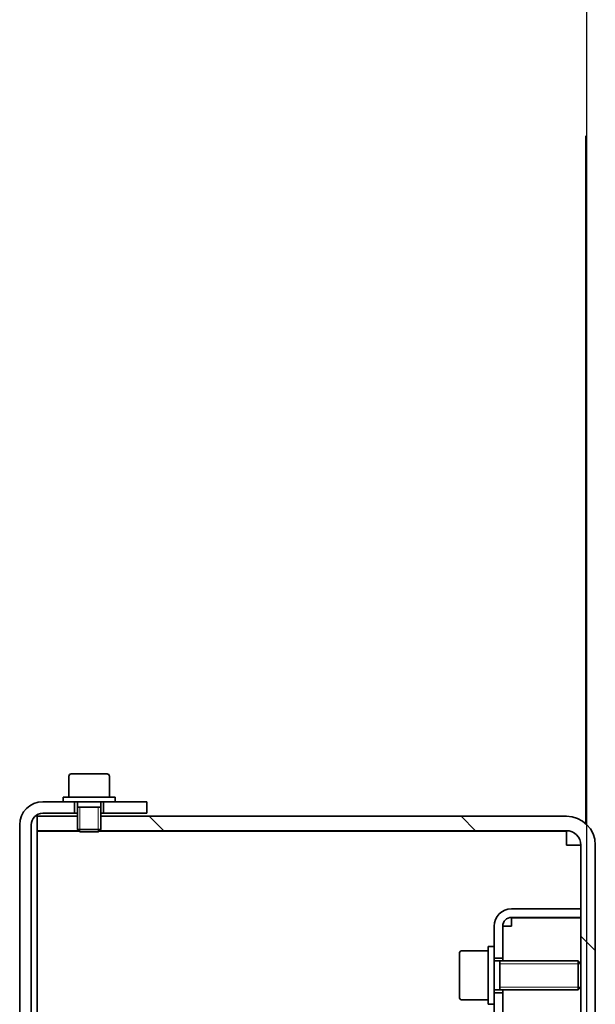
# Model space of a CAD drawing. Header units: millimetres. Extents: x 0 to 7128, y 0 to 5040.
# Tile 66 of 215: x 428 to 528, y 2157 to 2327. Entities that reach past the tile are written whole.
import ezdxf

# ---------------------------------------------------------------- set-up
doc = ezdxf.new("R2010")
doc.units = ezdxf.units.MM
doc.header["$LTSCALE"] = 12
doc.layers.get('0').update_dxf_attribs({"lineweight": 25})
doc.layers.add('Filettatura(ISO)', color=3, linetype='Continuous', lineweight=9, true_color=0x00ff00)
doc.layers.add('Tratteggio', color=7, linetype='Continuous', lineweight=9, true_color=0x1e1e47)
doc.layers.add('Spigoli visibili(ISO)', color=7, linetype='Continuous', lineweight=35)

msp = doc.modelspace()

# ---------------------------------------------------------------- hatches: boundary and pattern name
at = {"layer": 'Tratteggio'}
h = msp.add_hatch(dxfattribs=at)
h.set_pattern_fill('ANSI31', color=256, scale=304.8, angle=75.00018, style=0)
h.set_pattern_definition([(120.0002, (0, 0), (-32.9955, -19.0501), [])])
h.paths.add_polyline_path([(450.183, 1942.151), (450.183, 1944.151), (442.683, 1944.151), (442.683, 1942.151), (444.683, 1942.151)])
h.paths.add_polyline_path([(442.683, 2190.151), (450.183, 2190.151), (450.183, 2192.151), (444.683, 2192.151), (442.683, 2192.151)])
edge = h.paths.add_edge_path()
edge.add_ellipse((432.183, 2188.151), major_axis=(-4, 0), ratio=1, start_angle=270, end_angle=360)
edge.add_line((428.183, 2188.151), (428.183, 1946.151))
edge.add_ellipse((432.183, 1946.151), major_axis=(0, -4), ratio=1, start_angle=270, end_angle=360)
edge.add_line((432.183, 1942.151), (435.683, 1942.151))
edge.add_line((435.683, 1942.151), (437.683, 1942.151))
edge.add_line((437.683, 1942.151), (437.683, 1944.151))
edge.add_line((437.683, 1944.151), (432.183, 1944.151))
edge.add_ellipse((432.183, 1946.151), major_axis=(-2, 0), ratio=1, start_angle=0, end_angle=90, ccw=False)
edge.add_line((430.183, 1946.151), (430.183, 2188.151))
edge.add_ellipse((432.183, 2188.151), major_axis=(0, 2), ratio=1, start_angle=0, end_angle=90, ccw=False)
edge.add_line((432.183, 2190.151), (437.683, 2190.151))
edge.add_line((437.683, 2190.151), (437.683, 2192.151))
edge.add_line((437.683, 2192.151), (435.683, 2192.151))
edge.add_line((435.683, 2192.151), (432.183, 2192.151))
h = msp.add_hatch(dxfattribs=at)
h.set_pattern_fill('ANSI31', color=256, scale=304.8, angle=90.00021, style=0)
h.set_pattern_definition([(135.0002, (0, 0), (-26.9407, -26.94087), [])])
h.paths.add_polyline_path([(527.683, 1924.651), (527.683, 1932.192), (525.183, 1932.192), (525.183, 1931.151), (525.183, 1924.651)])
h.paths.add_polyline_path([(527.683, 1937.109), (527.683, 1944.651), (525.183, 1944.651), (525.183, 1943.651), (525.183, 1938.151), (525.183, 1937.109)])
h.paths.add_polyline_path([(527.683, 1947.151), (527.683, 1964.651), (525.183, 1964.651), (525.183, 1962.151), (525.183, 1960.651), (525.183, 1947.151)])
h.paths.add_polyline_path([(527.683, 1979.651), (527.683, 1992.651), (527.683, 2000.151), (525.183, 2000.151), (525.183, 1996.651), (525.183, 1979.651)])
h.paths.add_polyline_path([(527.683, 2009.151), (527.683, 2060.151), (525.183, 2060.151), (525.183, 2056.651), (525.183, 2012.651), (525.183, 2009.151)])
h.paths.add_polyline_path([(438.183, 2189.651), (431.183, 2189.651), (431.183, 2187.151), (438.412, 2187.151), (438.183, 2187.38)])
edge = h.paths.add_edge_path()
edge.add_line((441.953, 2187.151), (522.683, 2187.151))
edge.add_ellipse((522.683, 2184.651), major_axis=(2.5, 0), ratio=1, start_angle=0, end_angle=90, ccw=False)
edge.add_line((525.183, 2184.651), (525.183, 2173.651))
edge.add_line((525.183, 2173.651), (525.183, 2172.151))
edge.add_line((525.183, 2172.151), (525.183, 2164.16))
edge.add_line((525.183, 2164.16), (525.183, 2162.151))
edge.add_line((525.183, 2162.151), (525.183, 2160.142))
edge.add_line((525.183, 2160.142), (525.183, 2072.651))
edge.add_line((525.183, 2072.651), (525.183, 2069.151))
edge.add_line((525.183, 2069.151), (527.683, 2069.151))
edge.add_line((527.683, 2069.151), (527.683, 2076.651))
edge.add_line((527.683, 2076.651), (527.683, 2184.651))
edge.add_ellipse((522.683, 2184.651), major_axis=(0, 5), ratio=1, start_angle=270, end_angle=360)
edge.add_line((522.683, 2189.651), (442.183, 2189.651))
edge.add_line((442.183, 2189.651), (442.183, 2187.38))
edge.add_line((442.183, 2187.38), (441.953, 2187.151))
h = msp.add_hatch(dxfattribs=at)
h.set_pattern_fill('ANSI31', color=256, scale=304.8, angle=-14.99998, style=0)
h.set_pattern_definition([(30, (0, 0), (-19.05, 32.99556), [])])
h.paths.add_polyline_path([(511.683, 2159.151), (510.183, 2159.151), (510.183, 2157.151), (510.183, 1977.151), (510.183, 1975.151), (511.683, 1975.151)])
edge = h.paths.add_edge_path()
edge.add_line((513.183, 2172.151), (525.183, 2172.151))
edge.add_line((525.183, 2172.151), (525.183, 2173.651))
edge.add_line((525.183, 2173.651), (513.183, 2173.651))
edge.add_ellipse((513.183, 2170.651), major_axis=(-3, 0), ratio=1, start_angle=270, end_angle=360)
edge.add_line((510.183, 2170.651), (510.183, 2167.151))
edge.add_line((510.183, 2167.151), (510.183, 2165.151))
edge.add_line((510.183, 2165.151), (511.683, 2165.151))
edge.add_line((511.683, 2165.151), (511.683, 2170.651))
edge.add_ellipse((513.183, 2170.651), major_axis=(0, 1.5), ratio=1, start_angle=0, end_angle=90, ccw=False)
edge = h.paths.add_edge_path()
edge.add_line((525.183, 1962.151), (513.183, 1962.151))
edge.add_ellipse((513.183, 1963.651), major_axis=(-1.5, 0), ratio=1, start_angle=0, end_angle=90, ccw=False)
edge.add_line((511.683, 1963.651), (511.683, 1969.151))
edge.add_line((511.683, 1969.151), (510.183, 1969.151))
edge.add_line((510.183, 1969.151), (510.183, 1967.151))
edge.add_line((510.183, 1967.151), (510.183, 1963.651))
edge.add_ellipse((513.183, 1963.651), major_axis=(0, -3), ratio=1, start_angle=270, end_angle=360)
edge.add_line((513.183, 1960.651), (525.183, 1960.651))
edge.add_line((525.183, 1960.651), (525.183, 1962.151))

# ---------------------------------------------------------------- linework, layer by layer
msp.add_line((526.183, 2565.766), (526.183, 2104.651))
at = {"layer": 'Filettatura(ISO)'}
for p, q in [((438.601, 2191.201), (438.601, 2186.962)), ((441.765, 2186.962), (441.765, 2191.201)), ((438.183, 2189.651), (438.183, 2187.151)), ((442.183, 2187.151), (442.183, 2189.651)), ((525.17, 2164.172), (511.183, 2164.172)), ((511.183, 2160.129), (525.17, 2160.129))]:
    msp.add_line(p, q, dxfattribs=at)
at = {"layer": 'Spigoli visibili(ISO)'}
for p, q in [((526.027, 2188.368), (526.027, 2307.201)), ((436.683, 2196.551), (436.683, 2192.951)), ((437.083, 2196.951), (443.283, 2196.951)), ((443.683, 2196.551), (443.683, 2192.951)), ((435.683, 2192.951), (444.683, 2192.951)), ((435.683, 2192.151), (435.683, 2192.951)), ((444.683, 2192.151), (444.683, 2192.951)), ((435.683, 2192.151), (432.183, 2192.151)), ((435.683, 2192.151), (444.683, 2192.151)), ((437.683, 2190.151), (437.683, 2192.151)), ((438.183, 2192.151), (438.183, 2187.38)), ((438.183, 2191.201), (442.183, 2191.201)), ((442.183, 2192.151), (442.183, 2187.38)), ((442.683, 2192.151), (442.683, 2190.151)), ((450.183, 2192.151), (444.683, 2192.151)), ((450.183, 2190.151), (450.183, 2192.151)), ((438.183, 2189.651), (431.183, 2189.651)), ((431.183, 2189.651), (431.183, 2187.151)), ((432.183, 2190.151), (437.683, 2190.151)), ((438.183, 2190.151), (437.683, 2190.151)), ((442.683, 2190.151), (442.183, 2190.151)), ((522.683, 2189.651), (442.183, 2189.651)), ((442.683, 2190.151), (450.183, 2190.151)), ((428.183, 2188.151), (428.183, 1946.151)), ((430.183, 1946.151), (430.183, 2188.151)), ((431.183, 2187.151), (438.412, 2187.151)), ((438.483, 2187.08), (431.183, 2187.08)), ((431.183, 2187.08), (431.183, 1947.151)), ((438.183, 2187.38), (442.183, 2187.38)), ((438.612, 2186.951), (438.183, 2187.38)), ((441.753, 2186.951), (438.612, 2186.951)), ((441.753, 2186.951), (442.183, 2187.38)), ((522.683, 2187.08), (441.882, 2187.08)), ((441.953, 2187.151), (522.683, 2187.151)), ((522.683, 2184.651), (522.683, 2187.08)), ((525.183, 2184.651), (522.683, 2184.651)), ((525.183, 2184.651), (525.183, 2164.16)), ((527.683, 2069.151), (527.683, 2184.651)), ((525.183, 2173.651), (513.183, 2173.651)), ((525.183, 2172.151), (525.183, 2173.651)), ((513.183, 2172.151), (525.183, 2172.151)), ((513.183, 2172.08), (525.183, 2172.08)), ((513.183, 2170.651), (513.183, 2172.08)), ((510.183, 2170.651), (510.183, 2167.151)), ((511.683, 2165.151), (511.683, 2170.651)), ((511.683, 2170.651), (513.183, 2170.651)), ((504.183, 2158.401), (504.183, 2165.901)), ((504.683, 2166.401), (509.183, 2166.401)), ((509.183, 2167.151), (509.183, 2157.151)), ((509.183, 2167.151), (510.183, 2167.151)), ((510.183, 2167.151), (510.183, 2157.151)), ((510.183, 2165.151), (511.683, 2165.151)), ((510.183, 2164.651), (524.692, 2164.651)), ((511.183, 2159.651), (511.183, 2164.651)), ((511.683, 2165.151), (511.683, 2164.651)), ((524.692, 2159.651), (524.692, 2164.651)), ((525.183, 2164.16), (524.692, 2164.651)), ((525.183, 2164.16), (525.183, 2162.151)), ((525.183, 2162.151), (525.183, 2160.142)), ((510.183, 2159.651), (524.692, 2159.651)), ((511.683, 2159.151), (510.183, 2159.151)), ((511.683, 2159.651), (511.683, 2159.151)), ((511.683, 1975.151), (511.683, 2159.151)), ((525.183, 2160.142), (524.692, 2159.651)), ((525.183, 2160.142), (525.183, 2072.651)), ((504.683, 2157.901), (509.183, 2157.901)), ((509.183, 2157.151), (510.183, 2157.151)), ((510.183, 2157.151), (510.183, 1977.151))]:
    msp.add_line(p, q, dxfattribs=at)
for centre, radius, start, end in [((437.083, 2196.551), 0.4, 90, 180), ((443.283, 2196.551), 0.4, 0, 90), ((432.183, 2188.151), 4, 90, 180), ((432.183, 2188.151), 2, 90, 180), ((522.683, 2184.651), 5, 0, 90), ((522.683, 2184.651), 2.5, 0, 90), ((513.183, 2170.651), 3, 90, 180), ((513.183, 2170.651), 1.5, 90, 180), ((504.683, 2165.901), 0.5, 90, 180), ((504.683, 2158.401), 0.5, 180, 270)]:
    msp.add_arc(centre, radius, start, end, dxfattribs=at)

doc.saveas('drawing.dxf')
